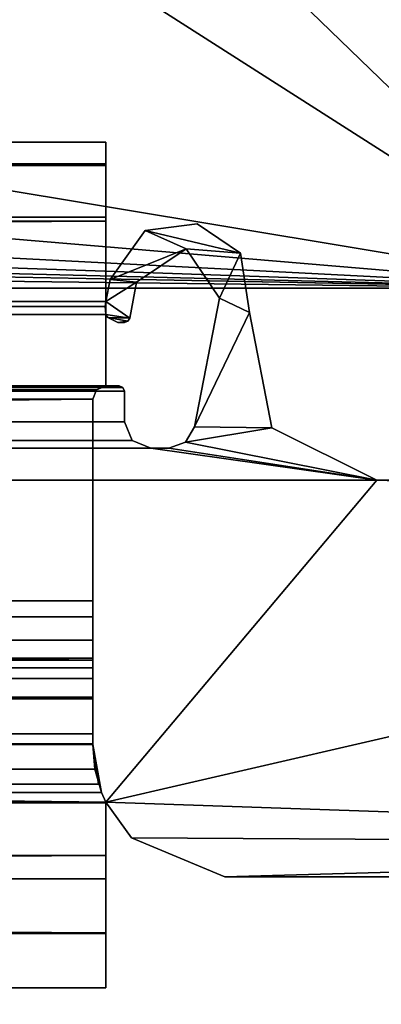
# Model space of a CAD drawing. Header units: metres. Extents: x -1004 to 0, y -808 to 0.
# Tile 55 of 135: x -87 to -73, y -779 to -741. Entities that reach past the tile are written whole.
import ezdxf

# ---------------------------------------------------------------- set-up
doc = ezdxf.new("R2010")
doc.units = ezdxf.units.M

msp = doc.modelspace()

# ---------------------------------------------------------------- linework, layer by layer
at = {"layer": 'top0'}
for points in [[(-920.458618, -745.91095, 2059.759766), (-920.458618, -746.793457, 2061.877197), (-83.458664, -745.91095, 2059.759766)], [(-920.458618, -746.793457, 2061.877197), (-83.458664, -746.793823, 2061.877441), (-83.458664, -745.91095, 2059.759766)], [(-83.458664, -745.91095, 2055.583008), (-920.458618, -745.91095, 2055.583008), (-83.458664, -745.91095, 2059.759766)], [(-920.458618, -745.91095, 2055.583008), (-920.458618, -745.91095, 2059.759766), (-83.458664, -745.91095, 2059.759766)], [(-920.458618, -746.738342, 2053.52124), (-920.458618, -745.91095, 2055.583008), (-83.458664, -746.738037, 2053.521729)], [(-920.458618, -745.91095, 2055.583008), (-83.458664, -745.91095, 2055.583008), (-83.458664, -746.738037, 2053.521729)], [(-83.458664, -745.91095, 166.059708), (-83.458664, -746.793823, 163.941879), (-920.458618, -745.91095, 166.059708)], [(-83.458664, -746.793823, 163.941879), (-920.458618, -746.793457, 163.94223), (-920.458618, -745.91095, 166.059708)], [(-83.458664, -745.91095, 170.236343), (-83.458664, -745.91095, 166.059708), (-920.458618, -745.91095, 170.236343)], [(-83.458664, -745.91095, 166.059708), (-920.458618, -745.91095, 166.059708), (-920.458618, -745.91095, 170.236343)], [(-83.458664, -746.738037, 172.297745), (-83.458664, -745.91095, 170.236343), (-920.458618, -746.738342, 172.298096)], [(-83.458664, -745.91095, 170.236343), (-920.458618, -745.91095, 170.236343), (-920.458618, -746.738342, 172.298096)], [(-83.458664, -746.738037, 2053.521729), (-83.458664, -745.91095, 2055.583008), (-83.458664, -748.91095, 2062.759766)], [(-83.458664, -745.91095, 2055.583008), (-83.458664, -745.91095, 2059.759766), (-83.458664, -748.91095, 2062.759766)], [(-83.458664, -748.91095, 2062.759766), (-83.458664, -745.91095, 2059.759766), (-83.458664, -746.793823, 2061.877441)], [(-83.458664, -748.753967, 173.232193), (-83.458664, -746.793823, 163.941879), (-83.458664, -745.91095, 166.059708)], [(-83.458664, -745.91095, 166.059708), (-83.458664, -745.91095, 170.236343), (-83.458664, -748.753967, 173.232193)], [(-83.458664, -745.91095, 170.236343), (-83.458664, -746.738037, 172.297745), (-83.458664, -748.753967, 173.232193)], [(-920.458618, -746.738342, 2053.52124), (-83.458664, -746.738037, 2053.521729), (-83.458664, -748.753967, 2052.587158)], [(-83.458664, -748.753967, 173.232193), (-83.458664, -746.738037, 172.297745), (-920.458618, -748.753967, 173.232193)], [(-83.458664, -746.738037, 172.297745), (-920.458618, -746.738342, 172.298096), (-920.458618, -748.753967, 173.232193)], [(-920.458618, -748.753967, 2052.587158), (-920.458618, -746.738342, 2053.52124), (-83.458664, -748.753967, 2052.587158)], [(-920.458618, -746.793457, 2061.877197), (-920.458618, -748.91095, 2062.759766), (-83.458664, -746.793823, 2061.877441)], [(-83.458664, -746.793823, 163.941879), (-83.458664, -748.91095, 163.059708), (-920.458618, -746.793457, 163.94223)], [(-83.458664, -748.91095, 163.059708), (-920.458618, -748.91095, 163.059708), (-920.458618, -746.793457, 163.94223)], [(-920.458618, -748.91095, 2062.759766), (-83.458664, -748.91095, 2062.759766), (-83.458664, -746.793823, 2061.877441)], [(-83.458664, -748.91095, 2062.759766), (-83.458664, -748.753967, 2052.587158), (-83.458664, -746.738037, 2053.521729)], [(-83.458664, -748.91095, 163.059708), (-83.458664, -746.793823, 163.941879), (-83.458664, -748.753967, 173.232193)], [(-920.458618, -751.950134, 2052.419678), (-83.458664, -748.753967, 2052.587158), (-83.458664, -751.950256, 2052.419678)], [(-920.458618, -751.950134, 2052.419678), (-920.458618, -748.753967, 2052.587158), (-83.458664, -748.753967, 2052.587158)], [(-920.421997, -752.13855, 173.409576), (-83.458664, -748.753967, 173.232193), (-920.458618, -751.950134, 173.399704)], [(-83.458664, -748.753967, 173.232193), (-920.458618, -748.753967, 173.232193), (-920.458618, -751.950134, 173.399704)], [(-83.458664, -751.950256, 173.399704), (-83.458664, -748.753967, 173.232193), (-920.421997, -752.13855, 173.409576)], [(-83.458664, -751.950256, 2052.419678), (-83.458664, -748.753967, 2052.587158), (-83.458664, -748.91095, 2062.759766)], [(-83.458664, -751.950256, 173.399704), (-83.458664, -748.91095, 163.059708), (-83.458664, -748.753967, 173.232193)], [(-83.458664, -748.91095, 2062.759766), (-920.458618, -748.91095, 2062.759766), (-83.458664, -751.950256, 2062.759766)], [(-920.458618, -748.91095, 2062.759766), (-920.458618, -751.950134, 2062.759766), (-83.458664, -751.950256, 2062.759766)], [(-920.458618, -748.91095, 163.059708), (-83.458664, -748.91095, 163.059708), (-920.458618, -751.950134, 163.059708)], [(-83.458664, -748.91095, 163.059708), (-83.458664, -751.950256, 163.059708), (-920.458618, -751.950134, 163.059708)], [(-83.458664, -751.950256, 2062.759766), (-83.458664, -751.950256, 2052.419678), (-83.458664, -748.91095, 2062.759766)], [(-83.458664, -751.950256, 173.399704), (-83.458664, -751.950256, 163.059708), (-83.458664, -748.91095, 163.059708)], [(-78.369568, -750.116943, 2062.759766), (-80.011826, -749.006653, 2062.759766), (-81.977592, -749.262573, 2062.759766)], [(-81.977592, -749.262573, 2062.759766), (-80.011826, -749.006653, 2062.759766), (-81.977592, -749.262573, 163.059708)], [(-80.011826, -749.006653, 2062.759766), (-80.011826, -749.006653, 163.059708), (-81.977592, -749.262573, 163.059708)], [(-81.977592, -749.262573, 163.059708), (-80.011826, -749.006653, 163.059708), (-78.369568, -750.116943, 163.059708)], [(-80.011826, -749.006653, 2062.759766), (-78.369568, -750.116943, 2062.759766), (-80.011826, -749.006653, 163.059708)], [(-78.369568, -750.116943, 2062.759766), (-78.369568, -750.116943, 163.059708), (-80.011826, -749.006653, 163.059708)], [(-81.977592, -749.262573, 2062.759766), (-83.29628, -751.114807, 2062.759766), (-80.422409, -749.955994, 2062.759766)], [(-83.29628, -751.114807, 2062.759766), (-81.977592, -749.262573, 2062.759766), (-83.29628, -751.114807, 163.059708)], [(-81.977592, -749.262573, 2062.759766), (-81.977592, -749.262573, 163.059708), (-83.29628, -751.114807, 163.059708)], [(-83.29628, -751.114807, 163.059708), (-81.977592, -749.262573, 163.059708), (-80.422409, -749.955994, 163.059708)], [(-81.977592, -749.262573, 2062.759766), (-80.422409, -749.955994, 2062.759766), (-78.369568, -750.116943, 2062.759766)], [(-81.977592, -749.262573, 163.059708), (-78.369568, -750.116943, 163.059708), (-80.422409, -749.955994, 163.059708)], [(-83.29628, -751.114807, 2062.759766), (-82.297012, -751.214539, 2062.759766), (-80.422409, -749.955994, 2062.759766)], [(-83.29628, -751.114807, 163.059708), (-80.422409, -749.955994, 163.059708), (-82.297012, -751.214539, 163.059708)], [(-80.422409, -749.955994, 2062.759766), (-82.297012, -751.214539, 2062.759766), (-80.422409, -749.955994, 163.059708)], [(-82.297012, -751.214539, 2062.759766), (-82.297012, -751.214539, 163.059708), (-80.422409, -749.955994, 163.059708)], [(-80.422409, -749.955994, 2062.759766), (-79.155899, -751.825134, 2062.759766), (-78.369568, -750.116943, 2062.759766)], [(-79.155899, -751.825134, 2062.759766), (-80.422409, -749.955994, 2062.759766), (-79.155899, -751.825134, 163.059708)], [(-80.422409, -749.955994, 2062.759766), (-80.422409, -749.955994, 163.059708), (-79.155899, -751.825134, 163.059708)], [(-80.422409, -749.955994, 163.059708), (-78.369568, -750.116943, 163.059708), (-79.155899, -751.825134, 163.059708)], [(-78.369568, -750.116943, 2062.759766), (-79.155899, -751.825134, 2062.759766), (-78.021378, -752.36322, 2062.759766)], [(-78.369568, -750.116943, 163.059708), (-78.021378, -752.36322, 163.059708), (-79.155899, -751.825134, 163.059708)], [(-78.369568, -750.116943, 2062.759766), (-78.021378, -752.36322, 2062.759766), (-78.369568, -750.116943, 163.059708)], [(-78.021378, -752.36322, 2062.759766), (-78.021378, -752.36322, 163.059708), (-78.369568, -750.116943, 163.059708)], [(-83.29628, -751.114807, 2062.759766), (-83.458664, -751.950256, 2062.759766), (-82.297012, -751.214539, 2062.759766)], [(-83.458664, -751.950256, 2062.759766), (-83.29628, -751.114807, 2062.759766), (-83.458664, -751.950256, 2052.419678)], [(-83.29628, -751.114807, 2062.759766), (-83.29628, -751.114807, 163.059708), (-83.458664, -751.950256, 2052.419678)], [(-83.458664, -751.950256, 2052.419678), (-83.29628, -751.114807, 163.059708), (-83.458664, -751.950256, 173.399704)], [(-83.29628, -751.114807, 163.059708), (-83.458664, -751.950256, 163.059708), (-83.458664, -751.950256, 173.399704)], [(-83.458664, -751.950256, 163.059708), (-83.29628, -751.114807, 163.059708), (-82.297012, -751.214539, 163.059708)], [(-83.458664, -751.950256, 2062.759766), (-82.560928, -752.572083, 2062.759766), (-82.297012, -751.214539, 2062.759766)], [(-83.458664, -751.950256, 163.059708), (-82.297012, -751.214539, 163.059708), (-82.560928, -752.572083, 163.059708)], [(-82.297012, -751.214539, 163.059708), (-82.297012, -751.214539, 2062.759766), (-82.560928, -752.572083, 163.059708)], [(-82.297012, -751.214539, 2062.759766), (-82.560928, -752.572083, 2062.759766), (-82.560928, -752.572083, 163.059708)], [(-83.458664, -751.950256, 2062.759766), (-920.458618, -751.950134, 2062.759766), (-920.458618, -752.442322, 2062.759766)], [(-920.421997, -752.13855, 2052.409912), (-920.458618, -751.950134, 2052.419678), (-83.458664, -751.950256, 2052.419678)], [(-920.458618, -751.950134, 163.059708), (-83.458664, -751.950256, 163.059708), (-920.458618, -752.442322, 163.059708)], [(-920.458618, -752.442322, 2062.759766), (-83.458664, -752.442261, 2062.759766), (-83.458664, -751.950256, 2062.759766)], [(-920.458618, -752.442322, 163.059708), (-83.458664, -751.950256, 163.059708), (-83.458664, -752.442261, 163.059708)], [(-920.458618, -752.442322, 2052.393799), (-920.421997, -752.13855, 2052.409912), (-83.458664, -752.442261, 2052.393799)], [(-920.421997, -752.13855, 173.409576), (-920.458618, -752.442322, 173.425491), (-83.958633, -755.63855, 173.593002)], [(-920.421997, -752.13855, 2052.409912), (-83.458664, -751.950256, 2052.419678), (-83.495255, -752.13855, 2052.409912)], [(-83.495255, -752.13855, 173.409576), (-83.458664, -751.950256, 173.399704), (-920.421997, -752.13855, 173.409576)], [(-83.458664, -752.442261, 2052.393799), (-920.421997, -752.13855, 2052.409912), (-83.495255, -752.13855, 2052.409912)], [(-83.811951, -755.286255, 173.574539), (-920.421997, -752.13855, 173.409576), (-83.958633, -755.63855, 173.593002)], [(-83.811951, -755.286255, 173.574539), (-83.458633, -755.13855, 173.566803), (-920.421997, -752.13855, 173.409576)], [(-83.458633, -755.13855, 173.566803), (-83.458664, -752.442261, 173.425491), (-920.421997, -752.13855, 173.409576)], [(-920.421997, -752.13855, 173.409576), (-83.458664, -752.442261, 173.425491), (-83.495255, -752.13855, 173.409576)], [(-83.495255, -752.13855, 173.409576), (-83.495255, -752.13855, 2052.409912), (-83.458664, -751.950256, 173.399704)], [(-83.495255, -752.13855, 2052.409912), (-83.458664, -751.950256, 2052.419678), (-83.458664, -751.950256, 173.399704)], [(-83.495255, -752.13855, 2052.409912), (-83.495255, -752.13855, 173.409576), (-83.458664, -752.442261, 2052.393799)], [(-83.495255, -752.13855, 173.409576), (-83.458664, -752.442261, 173.425491), (-83.458664, -752.442261, 2052.393799)], [(-83.458664, -752.442261, 2062.759766), (-82.560928, -752.572083, 2062.759766), (-83.458664, -751.950256, 2062.759766)], [(-83.458664, -752.442261, 163.059708), (-83.458664, -751.950256, 163.059708), (-82.560928, -752.572083, 163.059708)], [(-79.155899, -751.825134, 2062.759766), (-80.101456, -756.689758, 2062.759766), (-78.021378, -752.36322, 2062.759766)], [(-80.101456, -756.689758, 163.059708), (-80.101456, -756.689758, 2062.759766), (-79.155899, -751.825134, 163.059708)], [(-80.101456, -756.689758, 2062.759766), (-79.155899, -751.825134, 2062.759766), (-79.155899, -751.825134, 163.059708)], [(-79.155899, -751.825134, 163.059708), (-78.021378, -752.36322, 163.059708), (-80.101456, -756.689758, 163.059708)], [(-83.458633, -755.13855, 2062.759766), (-83.458664, -752.442261, 2062.759766), (-920.458618, -752.442322, 2062.759766)], [(-83.458633, -755.13855, 2052.252686), (-920.458618, -752.442322, 2052.393799), (-83.458664, -752.442261, 2052.393799)], [(-83.458633, -755.13855, 163.059708), (-920.458618, -752.442322, 163.059708), (-83.458664, -752.442261, 163.059708)], [(-920.458618, -755.13855, 2062.759766), (-83.458633, -755.13855, 2062.759766), (-920.458618, -752.442322, 2062.759766)], [(-920.458618, -755.13855, 2052.252686), (-920.458618, -752.442322, 2052.393799), (-83.458633, -755.13855, 2052.252686)], [(-83.958633, -755.63855, 173.593002), (-920.458618, -752.442322, 173.425491), (-920.458618, -755.13855, 173.566803)], [(-920.458618, -755.13855, 163.059708), (-920.458618, -752.442322, 163.059708), (-83.458633, -755.13855, 163.059708)], [(-83.458664, -752.442261, 2062.759766), (-83.389511, -752.551208, 2062.759766), (-82.560928, -752.572083, 2062.759766)], [(-83.458664, -752.442261, 2062.759766), (-83.458664, -752.442261, 2052.393799), (-83.389511, -752.551208, 2062.759766)], [(-83.458664, -752.442261, 2052.393799), (-83.389511, -752.551208, 163.059708), (-83.389511, -752.551208, 2062.759766)], [(-83.458664, -752.442261, 2052.393799), (-83.458664, -752.442261, 173.425491), (-83.389511, -752.551208, 163.059708)], [(-83.458664, -752.442261, 173.425491), (-83.458664, -752.442261, 163.059708), (-83.389511, -752.551208, 163.059708)], [(-83.458633, -755.13855, 2052.252686), (-83.458664, -752.442261, 2052.393799), (-83.458633, -755.13855, 2062.759766)], [(-83.458664, -752.442261, 2052.393799), (-83.458664, -752.442261, 2062.759766), (-83.458633, -755.13855, 2062.759766)], [(-83.458664, -752.442261, 163.059708), (-83.458664, -752.442261, 173.425491), (-83.458633, -755.13855, 163.059708)], [(-83.458664, -752.442261, 173.425491), (-83.458633, -755.13855, 173.566803), (-83.458633, -755.13855, 163.059708)], [(-83.458664, -752.442261, 163.059708), (-82.560928, -752.572083, 163.059708), (-83.389511, -752.551208, 163.059708)], [(-78.021378, -752.36322, 2062.759766), (-80.101456, -756.689758, 2062.759766), (-77.18499, -756.729004, 2062.759766)], [(-78.021378, -752.36322, 163.059708), (-77.18499, -756.729004, 163.059708), (-80.101456, -756.689758, 163.059708)], [(-78.021378, -752.36322, 2062.759766), (-77.18499, -756.729004, 2062.759766), (-78.021378, -752.36322, 163.059708)], [(-77.18499, -756.729004, 2062.759766), (-77.18499, -756.729004, 163.059708), (-78.021378, -752.36322, 163.059708)], [(-83.389511, -752.551208, 2062.759766), (-82.6306, -752.688354, 2062.759766), (-82.560928, -752.572083, 2062.759766)], [(-83.389511, -752.551208, 2062.759766), (-83.004532, -752.733948, 2062.759766), (-82.6306, -752.688354, 2062.759766)], [(-83.004532, -752.733948, 2062.759766), (-83.389511, -752.551208, 2062.759766), (-83.004532, -752.733948, 163.059708)], [(-83.389511, -752.551208, 2062.759766), (-83.389511, -752.551208, 163.059708), (-83.004532, -752.733948, 163.059708)], [(-82.560928, -752.572083, 163.059708), (-82.6306, -752.688354, 163.059708), (-83.389511, -752.551208, 163.059708)], [(-83.389511, -752.551208, 163.059708), (-82.6306, -752.688354, 163.059708), (-83.004532, -752.733948, 163.059708)], [(-83.004532, -752.733948, 2062.759766), (-82.757217, -752.733948, 2062.759766), (-82.6306, -752.688354, 2062.759766)], [(-82.6306, -752.688354, 163.059708), (-82.757217, -752.733948, 163.059708), (-83.004532, -752.733948, 163.059708)], [(-82.757217, -752.733948, 163.059708), (-82.757217, -752.733948, 2062.759766), (-83.004532, -752.733948, 163.059708)], [(-82.757217, -752.733948, 2062.759766), (-83.004532, -752.733948, 2062.759766), (-83.004532, -752.733948, 163.059708)], [(-82.6306, -752.688354, 2062.759766), (-82.757217, -752.733948, 2062.759766), (-82.6306, -752.688354, 163.059708)], [(-82.757217, -752.733948, 2062.759766), (-82.757217, -752.733948, 163.059708), (-82.6306, -752.688354, 163.059708)], [(-82.560928, -752.572083, 2062.759766), (-82.6306, -752.688354, 2062.759766), (-82.560928, -752.572083, 163.059708)], [(-82.6306, -752.688354, 2062.759766), (-82.6306, -752.688354, 163.059708), (-82.560928, -752.572083, 163.059708)], [(-921.099792, -755.197388, 2062.759766), (-921.158569, -755.338501, 2062.759766), (-82.758682, -755.338501, 2062.759766)], [(-921.158569, -755.338501, 163.059708), (-921.099792, -755.197388, 163.059708), (-82.758682, -755.338501, 163.059708)], [(-82.758682, -755.338501, 2062.759766), (-921.158569, -755.338501, 2062.759766), (-82.758682, -756.498962, 2062.759766)], [(-921.158569, -755.338501, 2062.759766), (-921.158569, -756.498962, 2062.759766), (-82.758682, -756.498962, 2062.759766)], [(-921.158569, -756.498962, 163.059708), (-921.158569, -755.338501, 163.059708), (-82.758682, -756.498962, 163.059708)], [(-82.758682, -756.498962, 163.059708), (-921.158569, -755.338501, 163.059708), (-82.758682, -755.338501, 163.059708)], [(-82.817459, -755.197388, 2062.759766), (-920.458618, -755.13855, 2062.759766), (-921.099792, -755.197388, 2062.759766)], [(-921.099792, -755.197388, 163.059708), (-920.458618, -755.13855, 163.059708), (-82.817459, -755.197388, 163.059708)], [(-82.817459, -755.197388, 2062.759766), (-921.099792, -755.197388, 2062.759766), (-82.758682, -755.338501, 2062.759766)], [(-82.758682, -755.338501, 163.059708), (-921.099792, -755.197388, 163.059708), (-82.817459, -755.197388, 163.059708)], [(-83.458633, -755.13855, 2062.759766), (-920.458618, -755.13855, 2062.759766), (-82.817459, -755.197388, 2062.759766)], [(-83.811951, -755.286255, 2052.244873), (-920.105713, -755.285828, 2052.244873), (-920.458618, -755.13855, 2052.252686)], [(-83.811951, -755.286255, 2052.244873), (-920.458618, -755.13855, 2052.252686), (-83.458633, -755.13855, 2052.252686)], [(-920.458618, -755.13855, 173.566803), (-920.105286, -755.286255, 173.574539), (-83.958633, -755.63855, 173.593002)], [(-82.817459, -755.197388, 163.059708), (-920.458618, -755.13855, 163.059708), (-83.458633, -755.13855, 163.059708)], [(-919.958618, -755.63855, 2052.226318), (-920.105713, -755.285828, 2052.244873), (-83.811951, -755.286255, 2052.244873)], [(-920.105286, -755.286255, 173.574539), (-919.958618, -755.63855, 173.593002), (-83.958633, -755.63855, 173.593002)], [(-83.958633, -755.63855, 2052.226318), (-919.958618, -755.63855, 2052.226318), (-83.811951, -755.286255, 2052.244873)], [(-83.811951, -755.286255, 2052.244873), (-83.811951, -755.286255, 173.574539), (-83.958633, -755.63855, 2052.226318)], [(-83.811951, -755.286255, 173.574539), (-83.958633, -755.63855, 173.593002), (-83.958633, -755.63855, 2052.226318)], [(-83.458633, -755.13855, 2052.252686), (-83.458633, -755.13855, 173.566803), (-83.811951, -755.286255, 2052.244873)], [(-83.458633, -755.13855, 173.566803), (-83.811951, -755.286255, 173.574539), (-83.811951, -755.286255, 2052.244873)], [(-82.958633, -755.13855, 2062.759766), (-83.458633, -755.13855, 2062.759766), (-82.817459, -755.197388, 2062.759766)], [(-82.958633, -755.13855, 2062.759766), (-82.958633, -755.13855, 2016.409668), (-83.458633, -755.13855, 2052.252686)], [(-82.958633, -755.13855, 2016.409668), (-82.958633, -755.13855, 209.409683), (-83.458633, -755.13855, 2052.252686)], [(-83.458633, -755.13855, 2052.252686), (-82.958633, -755.13855, 209.409683), (-83.458633, -755.13855, 173.566803)], [(-82.958633, -755.13855, 209.409683), (-83.458633, -755.13855, 163.059708), (-83.458633, -755.13855, 173.566803)], [(-82.958633, -755.13855, 209.409683), (-82.958633, -755.13855, 163.059708), (-83.458633, -755.13855, 163.059708)], [(-83.458633, -755.13855, 2052.252686), (-83.458633, -755.13855, 2062.759766), (-82.958633, -755.13855, 2062.759766)], [(-83.458633, -755.13855, 163.059708), (-82.958633, -755.13855, 163.059708), (-82.817459, -755.197388, 163.059708)], [(-82.958633, -755.13855, 163.059708), (-82.958633, -755.13855, 209.409683), (-82.817459, -755.197388, 163.059708)], [(-82.958633, -755.13855, 209.409683), (-82.958633, -755.13855, 2016.409668), (-82.817459, -755.197388, 163.059708)], [(-82.817459, -755.197388, 163.059708), (-82.958633, -755.13855, 2016.409668), (-82.817459, -755.197388, 2062.759766)], [(-82.958633, -755.13855, 2016.409668), (-82.958633, -755.13855, 2062.759766), (-82.817459, -755.197388, 2062.759766)], [(-82.817459, -755.197388, 2062.759766), (-82.758682, -755.338501, 2062.759766), (-82.817459, -755.197388, 163.059708)], [(-82.758682, -755.338501, 2062.759766), (-82.758682, -755.338501, 163.059708), (-82.817459, -755.197388, 163.059708)], [(-82.758682, -755.338501, 2062.759766), (-82.758682, -756.498962, 2062.759766), (-82.758682, -755.338501, 163.059708)], [(-82.758682, -756.498962, 2062.759766), (-82.758682, -756.498962, 163.059708), (-82.758682, -755.338501, 163.059708)], [(-919.958618, -765.51178, 2051.708984), (-919.958618, -755.63855, 2052.226318), (-83.958633, -765.51178, 2051.708984)], [(-919.958618, -755.63855, 2052.226318), (-83.958633, -755.63855, 2052.226318), (-83.958633, -765.51178, 2051.708984)], [(-919.958618, -755.63855, 173.593002), (-919.958618, -765.51178, 174.110428), (-83.958633, -755.63855, 173.593002)], [(-83.958633, -755.63855, 173.593002), (-919.958618, -765.51178, 174.110428), (-83.958633, -765.51178, 174.110428)], [(-83.958633, -765.51178, 2051.708984), (-83.958633, -755.63855, 2052.226318), (-83.958633, -763.270508, 2026.755249)], [(-83.958633, -755.63855, 2052.226318), (-83.958633, -755.63855, 173.593002), (-83.958633, -763.270508, 2026.755249)], [(-83.958633, -763.270508, 2026.755249), (-83.958633, -755.63855, 173.593002), (-83.958633, -763.270508, 199.064117)], [(-83.958633, -755.63855, 173.593002), (-83.958633, -765.51178, 174.110428), (-83.958633, -763.270508, 199.064117)], [(-921.158569, -756.498962, 2062.759766), (-921.452393, -757.204407, 2062.759766), (-82.464851, -757.204407, 2062.759766)], [(-921.452393, -757.204407, 163.059708), (-921.158569, -756.498962, 163.059708), (-82.464851, -757.204407, 163.059708)], [(-82.758682, -756.498962, 2062.759766), (-921.158569, -756.498962, 2062.759766), (-82.464851, -757.204407, 2062.759766)], [(-82.464851, -757.204407, 163.059708), (-921.158569, -756.498962, 163.059708), (-82.758682, -756.498962, 163.059708)], [(-82.758682, -756.498962, 2062.759766), (-82.464851, -757.204407, 2062.759766), (-82.758682, -756.498962, 163.059708)], [(-82.464851, -757.204407, 2062.759766), (-82.464851, -757.204407, 163.059708), (-82.758682, -756.498962, 163.059708)], [(-80.101456, -756.689758, 2062.759766), (-80.447235, -757.269287, 2062.759766), (-77.18499, -756.729004, 2062.759766)], [(-80.447235, -757.269287, 2062.759766), (-80.101456, -756.689758, 2062.759766), (-80.447235, -757.269287, 163.059708)], [(-80.101456, -756.689758, 2062.759766), (-80.101456, -756.689758, 163.059708), (-80.447235, -757.269287, 163.059708)], [(-80.101456, -756.689758, 163.059708), (-77.18499, -756.729004, 163.059708), (-80.447235, -757.269287, 163.059708)], [(-77.18499, -756.729004, 2062.759766), (-80.447235, -757.269287, 2062.759766), (-73.206192, -758.710327, 2062.759766)], [(-77.18499, -756.729004, 163.059708), (-73.206192, -758.710327, 163.059708), (-80.447235, -757.269287, 163.059708)], [(-77.18499, -756.729004, 2062.759766), (-73.206192, -758.710327, 2062.759766), (-77.18499, -756.729004, 163.059708)], [(-73.206192, -758.710327, 2062.759766), (-73.206192, -758.710327, 163.059708), (-77.18499, -756.729004, 163.059708)], [(-921.452393, -757.204407, 2062.759766), (-922.158569, -757.498962, 2062.759766), (-81.758682, -757.498962, 2062.759766)], [(-922.158569, -757.498962, 163.059708), (-921.452393, -757.204407, 163.059708), (-81.758682, -757.498962, 163.059708)], [(-82.464851, -757.204407, 2062.759766), (-921.452393, -757.204407, 2062.759766), (-81.758682, -757.498962, 2062.759766)], [(-81.758682, -757.498962, 163.059708), (-921.452393, -757.204407, 163.059708), (-82.464851, -757.204407, 163.059708)], [(-82.464851, -757.204407, 2062.759766), (-81.758682, -757.498962, 2062.759766), (-82.464851, -757.204407, 163.059708)], [(-81.758682, -757.498962, 2062.759766), (-81.758682, -757.498962, 163.059708), (-82.464851, -757.204407, 163.059708)], [(-80.447235, -757.269287, 2062.759766), (-81.082901, -757.498962, 2062.759766), (-73.206192, -758.710327, 2062.759766)], [(-81.082901, -757.498962, 2062.759766), (-80.447235, -757.269287, 2062.759766), (-81.082901, -757.498962, 163.059708)], [(-80.447235, -757.269287, 2062.759766), (-80.447235, -757.269287, 163.059708), (-81.082901, -757.498962, 163.059708)], [(-80.447235, -757.269287, 163.059708), (-73.206192, -758.710327, 163.059708), (-81.082901, -757.498962, 163.059708)], [(-922.158569, -757.498962, 2062.759766), (-930.71106, -758.710327, 2062.759766), (-73.206192, -758.710327, 2062.759766)], [(-930.71106, -758.710327, 163.059708), (-922.158569, -757.498962, 163.059708), (-73.206192, -758.710327, 163.059708)], [(-81.758682, -757.498962, 2062.759766), (-922.158569, -757.498962, 2062.759766), (-73.206192, -758.710327, 2062.759766)], [(-73.206192, -758.710327, 163.059708), (-922.158569, -757.498962, 163.059708), (-81.758682, -757.498962, 163.059708)], [(-73.206192, -758.710327, 2062.759766), (-81.082901, -757.498962, 2062.759766), (-81.758682, -757.498962, 2062.759766)], [(-81.758682, -757.498962, 2062.759766), (-81.082901, -757.498962, 2062.759766), (-81.758682, -757.498962, 163.059708)], [(-81.082901, -757.498962, 2062.759766), (-81.082901, -757.498962, 163.059708), (-81.758682, -757.498962, 163.059708)], [(-73.206192, -758.710327, 163.059708), (-81.758682, -757.498962, 163.059708), (-81.082901, -757.498962, 163.059708)], [(-73.206192, -758.710327, 2062.759766), (-930.71106, -758.710327, 2062.759766), (-83.458664, -770.893066, 2062.759766)], [(-83.458664, -770.893066, 2062.759766), (-930.71106, -758.710327, 2062.759766), (-920.458618, -770.893127, 2062.759766)], [(-920.458618, -770.893127, 163.059708), (-930.71106, -758.710327, 163.059708), (-83.458664, -770.893066, 163.059708)], [(-83.458664, -770.893066, 163.059708), (-930.71106, -758.710327, 163.059708), (-73.206192, -758.710327, 163.059708)], [(-35.958637, -759.910339, 2062.759766), (-73.206192, -758.710327, 2062.759766), (-83.458664, -770.893066, 2062.759766)], [(-73.206192, -758.710327, 163.059708), (-35.958637, -759.910339, 163.059708), (-83.458664, -770.893066, 163.059708)], [(-32.508564, -758.710327, 2062.759766), (-73.206192, -758.710327, 2062.759766), (-35.958637, -759.910339, 2062.759766)], [(-32.508564, -758.710327, 163.059708), (-73.206192, -758.710327, 163.059708), (-32.508564, -758.710327, 2062.759766)], [(-73.206192, -758.710327, 163.059708), (-73.206192, -758.710327, 2062.759766), (-32.508564, -758.710327, 2062.759766)], [(-35.958637, -759.910339, 163.059708), (-73.206192, -758.710327, 163.059708), (-32.508564, -758.710327, 163.059708)], [(-35.958637, -759.910339, 2062.759766), (-83.458664, -770.893066, 2062.759766), (-35.958637, -772.510315, 2062.759766)], [(-35.958637, -759.910339, 163.059708), (-35.958637, -772.510315, 163.059708), (-83.458664, -770.893066, 163.059708)], [(-919.958618, -763.8797, 2024.583618), (-919.958618, -763.270508, 2026.755249), (-83.958633, -763.8797, 2024.583618)], [(-919.958618, -763.270508, 2026.755249), (-83.958633, -763.270508, 2026.755249), (-83.958633, -763.8797, 2024.583618)], [(-919.958618, -763.270508, 2026.755249), (-919.958618, -764.753113, 2028.924316), (-83.958633, -763.270508, 2026.755249)], [(-919.958618, -764.753113, 2028.924316), (-83.958633, -764.753113, 2028.924316), (-83.958633, -763.270508, 2026.755249)], [(-919.958618, -764.753113, 196.895035), (-919.958618, -763.270508, 199.064117), (-83.958633, -764.753113, 196.895035)], [(-919.958618, -763.270508, 199.064117), (-83.958633, -763.270508, 199.064117), (-83.958633, -764.753113, 196.895035)], [(-919.958618, -763.270508, 199.064117), (-919.958618, -763.8797, 201.235748), (-83.958633, -763.270508, 199.064117)], [(-919.958618, -763.8797, 201.235748), (-83.958633, -763.8797, 201.235748), (-83.958633, -763.270508, 199.064117)], [(-83.958633, -765.445435, 2049.286865), (-83.958633, -763.270508, 2026.755249), (-83.958633, -764.753113, 2028.924316)], [(-83.958633, -765.51178, 2051.708984), (-83.958633, -763.270508, 2026.755249), (-83.958633, -765.445435, 2049.286865)], [(-83.958633, -763.270508, 199.064117), (-83.958633, -765.51178, 174.110428), (-83.958633, -765.445435, 176.532562)], [(-83.958633, -765.445435, 176.532562), (-83.958633, -764.753113, 196.895035), (-83.958633, -763.270508, 199.064117)], [(-83.958633, -763.270508, 2026.755249), (-83.958633, -763.270508, 199.064117), (-83.958633, -763.8797, 2024.583618)], [(-83.958633, -763.270508, 199.064117), (-83.958633, -763.8797, 201.235748), (-83.958633, -763.8797, 2024.583618)], [(-919.958618, -765.811584, 2023.419678), (-919.958618, -763.8797, 2024.583618), (-83.958633, -765.811584, 2023.419678)], [(-919.958618, -763.8797, 2024.583618), (-83.958633, -763.8797, 2024.583618), (-83.958633, -765.811584, 2023.419678)], [(-919.958618, -763.8797, 201.235748), (-919.958618, -765.811584, 202.399689), (-83.958633, -763.8797, 201.235748)], [(-919.958618, -765.811584, 202.399689), (-83.958633, -765.811584, 202.399689), (-83.958633, -763.8797, 201.235748)], [(-83.958633, -763.8797, 2024.583618), (-83.958633, -763.8797, 201.235748), (-83.958633, -765.811584, 2023.419678)], [(-83.958633, -763.8797, 201.235748), (-83.958633, -765.811584, 202.399689), (-83.958633, -765.811584, 2023.419678)], [(-919.958618, -764.753113, 2028.924316), (-919.958618, -765.51178, 2030.228271), (-83.958633, -764.753113, 2028.924316)], [(-919.958618, -765.51178, 2030.228271), (-83.958633, -765.51178, 2030.228271), (-83.958633, -764.753113, 2028.924316)], [(-919.958618, -765.51178, 195.59108), (-919.958618, -764.753113, 196.895035), (-83.958633, -765.51178, 195.59108)], [(-919.958618, -764.753113, 196.895035), (-83.958633, -764.753113, 196.895035), (-83.958633, -765.51178, 195.59108)], [(-83.958633, -765.445618, 2032.115967), (-83.958633, -765.445435, 2049.286865), (-83.958633, -764.753113, 2028.924316)], [(-83.958633, -765.445618, 193.7034), (-83.958633, -764.753113, 196.895035), (-83.958633, -765.445435, 176.532562)], [(-83.958633, -765.51178, 195.59108), (-83.958633, -764.753113, 196.895035), (-83.958633, -765.445618, 193.7034)], [(-83.958633, -764.753113, 2028.924316), (-83.958633, -765.51178, 2030.228271), (-83.958633, -765.445618, 2032.115967)], [(-919.958618, -766.21167, 2048.926514), (-919.958618, -765.445435, 2049.286865), (-83.958633, -766.21167, 2048.926514)], [(-919.958618, -765.445435, 2049.286865), (-83.958633, -765.445435, 2049.286865), (-83.958633, -766.21167, 2048.926514)], [(-919.958618, -765.445435, 2049.286865), (-919.958618, -765.51178, 2050.366943), (-83.958633, -765.445435, 2049.286865)], [(-919.958618, -765.51178, 2050.366943), (-83.958633, -765.51178, 2050.366943), (-83.958633, -765.445435, 2049.286865)], [(-919.958618, -765.51178, 175.452408), (-919.958618, -765.445435, 176.532562), (-83.958633, -765.51178, 175.452408)], [(-919.958618, -765.445435, 176.532562), (-83.958633, -765.445435, 176.532562), (-83.958633, -765.51178, 175.452408)], [(-919.958618, -765.445435, 176.532562), (-919.958618, -766.21167, 176.892761), (-83.958633, -765.445435, 176.532562)], [(-919.958618, -766.21167, 176.892761), (-83.958633, -766.21167, 176.892761), (-83.958633, -765.445435, 176.532562)], [(-919.958618, -765.51178, 2031.035522), (-919.958618, -765.445618, 2032.115967), (-83.958633, -765.51178, 2031.035522)], [(-919.958618, -765.445618, 2032.115967), (-83.958633, -765.445618, 2032.115967), (-83.958633, -765.51178, 2031.035522)], [(-919.958618, -765.445618, 2032.115967), (-919.958618, -766.211975, 2032.475952), (-83.958633, -765.445618, 2032.115967)], [(-919.958618, -766.211975, 2032.475952), (-83.958633, -766.211975, 2032.475952), (-83.958633, -765.445618, 2032.115967)], [(-919.958618, -766.211975, 193.34343), (-919.958618, -765.445618, 193.7034), (-83.958633, -766.211975, 193.34343)], [(-919.958618, -765.445618, 193.7034), (-83.958633, -765.445618, 193.7034), (-83.958633, -766.211975, 193.34343)], [(-919.958618, -765.445618, 193.7034), (-919.958618, -765.51178, 194.783829), (-83.958633, -765.445618, 193.7034)], [(-919.958618, -765.51178, 194.783829), (-83.958633, -765.51178, 194.783829), (-83.958633, -765.445618, 193.7034)], [(-919.958618, -765.51178, 2031.035522), (-83.958633, -765.51178, 2031.035522), (-919.958618, -765.51178, 2030.228271)], [(-83.958633, -765.51178, 2031.035522), (-83.958633, -765.51178, 2030.228271), (-919.958618, -765.51178, 2030.228271)], [(-919.958618, -765.51178, 2051.708984), (-83.958633, -765.51178, 2051.708984), (-919.958618, -765.51178, 2050.366943)], [(-83.958633, -765.51178, 2051.708984), (-83.958633, -765.51178, 2050.366943), (-919.958618, -765.51178, 2050.366943)], [(-919.958618, -765.51178, 194.783829), (-919.958618, -765.51178, 195.59108), (-83.958633, -765.51178, 194.783829)], [(-919.958618, -765.51178, 195.59108), (-83.958633, -765.51178, 195.59108), (-83.958633, -765.51178, 194.783829)], [(-919.958618, -765.51178, 174.110428), (-919.958618, -765.51178, 175.452408), (-83.958633, -765.51178, 174.110428)], [(-919.958618, -765.51178, 175.452408), (-83.958633, -765.51178, 175.452408), (-83.958633, -765.51178, 174.110428)], [(-83.958633, -766.21167, 2048.926514), (-83.958633, -765.445435, 2049.286865), (-83.958633, -765.445618, 2032.115967)], [(-83.958633, -765.51178, 2050.366943), (-83.958633, -765.51178, 2051.708984), (-83.958633, -765.445435, 2049.286865)], [(-83.958633, -765.51178, 174.110428), (-83.958633, -765.51178, 175.452408), (-83.958633, -765.445435, 176.532562)], [(-83.958633, -766.21167, 176.892761), (-83.958633, -765.445618, 193.7034), (-83.958633, -765.445435, 176.532562)], [(-83.958633, -766.211975, 2032.475952), (-83.958633, -766.21167, 2048.926514), (-83.958633, -765.445618, 2032.115967)], [(-83.958633, -766.211975, 193.34343), (-83.958633, -765.445618, 193.7034), (-83.958633, -766.21167, 176.892761)], [(-83.958633, -765.51178, 194.783829), (-83.958633, -765.51178, 195.59108), (-83.958633, -765.445618, 193.7034)], [(-83.958633, -765.51178, 2030.228271), (-83.958633, -765.51178, 2031.035522), (-83.958633, -765.445618, 2032.115967)], [(-919.958618, -768.296936, 2024.273682), (-919.958618, -765.811584, 2023.419678), (-83.958633, -768.296936, 2024.273682)], [(-919.958618, -765.811584, 2023.419678), (-83.958633, -765.811584, 2023.419678), (-83.958633, -768.296936, 2024.273682)], [(-919.958618, -765.811584, 202.399689), (-919.958618, -768.296936, 201.54567), (-83.958633, -765.811584, 202.399689)], [(-919.958618, -768.296936, 201.54567), (-83.958633, -768.296936, 201.54567), (-83.958633, -765.811584, 202.399689)], [(-83.958633, -765.811584, 2023.419678), (-83.958633, -765.811584, 202.399689), (-83.958633, -768.296936, 2024.273682)], [(-83.958633, -765.811584, 202.399689), (-83.958633, -768.296936, 201.54567), (-83.958633, -768.296936, 2024.273682)], [(-919.958618, -766.978027, 2049.286621), (-919.958618, -766.21167, 2048.926514), (-83.958633, -766.978027, 2049.286621)], [(-919.958618, -766.21167, 2048.926514), (-83.958633, -766.21167, 2048.926514), (-83.958633, -766.978027, 2049.286621)], [(-919.958618, -766.21167, 176.892761), (-919.958618, -766.978027, 176.532806), (-83.958633, -766.21167, 176.892761)], [(-919.958618, -766.978027, 176.532806), (-83.958633, -766.978027, 176.532806), (-83.958633, -766.21167, 176.892761)], [(-919.958618, -766.211975, 2032.475952), (-919.958618, -766.97821, 2032.115723), (-83.958633, -766.211975, 2032.475952)], [(-919.958618, -766.97821, 2032.115723), (-83.958633, -766.97821, 2032.115723), (-83.958633, -766.211975, 2032.475952)], [(-919.958618, -766.97821, 193.703674), (-919.958618, -766.211975, 193.34343), (-83.958633, -766.97821, 193.703674)], [(-919.958618, -766.211975, 193.34343), (-83.958633, -766.211975, 193.34343), (-83.958633, -766.97821, 193.703674)], [(-83.958633, -766.978027, 2049.286621), (-83.958633, -766.21167, 2048.926514), (-83.958633, -766.211975, 2032.475952)], [(-83.958633, -766.978027, 176.532806), (-83.958633, -766.211975, 193.34343), (-83.958633, -766.21167, 176.892761)], [(-83.958633, -766.97821, 2032.115723), (-83.958633, -766.978027, 2049.286621), (-83.958633, -766.211975, 2032.475952)], [(-83.958633, -766.97821, 193.703674), (-83.958633, -766.211975, 193.34343), (-83.958633, -766.978027, 176.532806)], [(-83.958633, -766.911804, 2030.05127), (-919.958618, -766.911804, 2030.05127), (-83.958633, -768.710327, 2030.05127)], [(-919.958618, -766.911804, 2030.05127), (-919.958618, -768.710327, 2030.05127), (-83.958633, -768.710327, 2030.05127)], [(-919.958618, -766.911804, 2030.05127), (-83.958633, -766.911804, 2030.05127), (-919.958618, -766.911804, 2031.035522)], [(-83.958633, -766.911804, 2030.05127), (-83.958633, -766.911804, 2031.035522), (-919.958618, -766.911804, 2031.035522)], [(-919.958618, -766.97821, 2032.115723), (-919.958618, -766.911804, 2031.035522), (-83.958633, -766.97821, 2032.115723)], [(-919.958618, -766.911804, 2031.035522), (-83.958633, -766.911804, 2031.035522), (-83.958633, -766.97821, 2032.115723)], [(-919.958618, -766.911804, 2050.366943), (-919.958618, -766.978027, 2049.286621), (-83.958633, -766.911804, 2050.366943)], [(-919.958618, -766.978027, 2049.286621), (-83.958633, -766.978027, 2049.286621), (-83.958633, -766.911804, 2050.366943)], [(-919.958618, -766.911804, 2050.366943), (-83.958633, -766.911804, 2050.366943), (-919.958618, -766.911804, 2051.635498)], [(-83.958633, -766.911804, 2050.366943), (-83.958633, -766.911804, 2051.635498), (-919.958618, -766.911804, 2051.635498)], [(-83.958633, -768.710327, 2051.541504), (-919.958618, -768.710327, 2051.541504), (-919.958618, -766.911804, 2051.635498)], [(-919.958618, -766.911804, 2051.635498), (-83.958633, -766.911804, 2051.635498), (-83.958633, -768.710327, 2051.541504)], [(-919.958618, -766.911804, 195.768082), (-83.958633, -766.911804, 195.768082), (-919.958618, -768.710327, 195.768082)], [(-83.958633, -766.911804, 195.768082), (-83.958633, -768.710327, 195.768082), (-919.958618, -768.710327, 195.768082)], [(-919.958618, -766.911804, 194.783829), (-83.958633, -766.911804, 194.783829), (-919.958618, -766.911804, 195.768082)], [(-83.958633, -766.911804, 194.783829), (-83.958633, -766.911804, 195.768082), (-919.958618, -766.911804, 195.768082)], [(-919.958618, -766.911804, 194.783829), (-919.958618, -766.97821, 193.703674), (-83.958633, -766.911804, 194.783829)], [(-919.958618, -766.97821, 193.703674), (-83.958633, -766.97821, 193.703674), (-83.958633, -766.911804, 194.783829)], [(-919.958618, -766.978027, 176.532806), (-919.958618, -766.911804, 175.452408), (-83.958633, -766.978027, 176.532806)], [(-919.958618, -766.911804, 175.452408), (-83.958633, -766.911804, 175.452408), (-83.958633, -766.978027, 176.532806)], [(-919.958618, -766.911804, 174.183914), (-83.958633, -766.911804, 174.183914), (-919.958618, -766.911804, 175.452408)], [(-83.958633, -766.911804, 174.183914), (-83.958633, -766.911804, 175.452408), (-919.958618, -766.911804, 175.452408)], [(-83.958633, -768.710327, 174.277863), (-83.958633, -766.911804, 174.183914), (-919.958618, -768.710327, 174.277863)], [(-919.958618, -768.710327, 174.277863), (-83.958633, -766.911804, 174.183914), (-919.958618, -766.911804, 174.183914)], [(-83.958633, -766.911804, 2051.635498), (-83.958633, -766.978027, 2049.286621), (-83.958633, -768.710327, 2051.541504)], [(-83.958633, -766.97821, 2032.115723), (-83.958633, -766.911804, 2030.05127), (-83.958633, -768.710327, 2030.05127)], [(-83.958633, -766.911804, 2051.635498), (-83.958633, -766.911804, 2050.366943), (-83.958633, -766.978027, 2049.286621)], [(-83.958633, -766.911804, 175.452408), (-83.958633, -766.911804, 174.183914), (-83.958633, -766.978027, 176.532806)], [(-83.958633, -766.911804, 174.183914), (-83.958633, -768.710327, 174.277863), (-83.958633, -766.978027, 176.532806)], [(-83.958633, -768.710327, 195.768082), (-83.958633, -766.911804, 195.768082), (-83.958633, -766.97821, 193.703674)], [(-83.958633, -766.97821, 193.703674), (-83.958633, -766.911804, 195.768082), (-83.958633, -766.911804, 194.783829)], [(-83.958633, -766.97821, 2032.115723), (-83.958633, -766.911804, 2031.035522), (-83.958633, -766.911804, 2030.05127)], [(-83.958633, -766.978027, 2049.286621), (-83.958633, -766.97821, 2032.115723), (-83.958633, -768.710327, 2051.541504)], [(-83.958633, -768.710327, 174.277863), (-83.958633, -766.97821, 193.703674), (-83.958633, -766.978027, 176.532806)], [(-83.958633, -768.710327, 2051.541504), (-83.958633, -766.97821, 2032.115723), (-83.958633, -768.710327, 2030.05127)], [(-83.958633, -768.710327, 174.277863), (-83.958633, -768.710327, 195.768082), (-83.958633, -766.97821, 193.703674)], [(-83.958633, -768.296936, 2024.273682), (-83.958633, -768.683411, 2024.660156), (-919.958618, -768.296936, 2024.273682)], [(-83.958633, -768.683411, 2024.660156), (-919.958618, -768.683411, 2024.660156), (-919.958618, -768.296936, 2024.273682)], [(-919.958618, -768.683411, 201.159195), (-83.958633, -768.683411, 201.159195), (-919.958618, -768.296936, 201.54567)], [(-83.958633, -768.683411, 201.159195), (-83.958633, -768.296936, 201.54567), (-919.958618, -768.296936, 201.54567)], [(-83.958633, -768.296936, 2024.273682), (-83.958633, -768.296936, 201.54567), (-83.958633, -768.683411, 2024.660156)], [(-83.958633, -768.296936, 201.54567), (-83.958633, -768.683411, 201.159195), (-83.958633, -768.683411, 2024.660156)], [(-919.958618, -768.710327, 2030.05127), (-920.181213, -770.211792, 2030.05127), (-83.736061, -770.211792, 2030.05127)], [(-83.736061, -770.211792, 2051.46875), (-920.181213, -770.211792, 2051.46875), (-83.958633, -768.710327, 2051.541504)], [(-920.181213, -770.211792, 2051.46875), (-919.958618, -768.710327, 2051.541504), (-83.958633, -768.710327, 2051.541504)], [(-83.736061, -770.211792, 195.768082), (-920.181213, -770.211792, 195.768082), (-919.958618, -768.710327, 195.768082)], [(-920.181213, -770.211792, 174.350586), (-83.958633, -768.710327, 174.277863), (-919.958618, -768.710327, 174.277863)], [(-920.181213, -770.211792, 174.350586), (-83.736061, -770.211792, 174.350586), (-83.958633, -768.710327, 174.277863)], [(-83.88179, -769.636108, 200.781067), (-83.958633, -768.710327, 201.13208), (-920.035461, -769.636108, 200.781067)], [(-920.035461, -769.636108, 200.781067), (-83.958633, -768.710327, 201.13208), (-919.958618, -768.710327, 201.13208)], [(-83.88179, -769.636108, 2025.03833), (-920.029175, -769.60199, 2025.038696), (-83.958633, -768.710327, 2024.687256)], [(-920.029175, -769.60199, 2025.038696), (-919.958618, -768.710327, 2024.687256), (-83.958633, -768.710327, 2024.687256)], [(-83.958633, -768.710327, 2024.687256), (-919.958618, -768.710327, 2024.687256), (-919.958618, -768.683411, 2024.660156)], [(-919.958618, -768.683411, 2024.660156), (-83.958633, -768.683411, 2024.660156), (-83.958633, -768.710327, 2024.687256)], [(-83.958633, -768.710327, 201.13208), (-83.958633, -768.683411, 201.159195), (-919.958618, -768.710327, 201.13208)], [(-919.958618, -768.710327, 201.13208), (-83.958633, -768.683411, 201.159195), (-919.958618, -768.683411, 201.159195)], [(-83.958633, -768.710327, 2030.05127), (-919.958618, -768.710327, 2030.05127), (-83.736061, -770.211792, 2030.05127)], [(-919.958618, -768.710327, 195.768082), (-83.958633, -768.710327, 195.768082), (-83.736061, -770.211792, 195.768082)], [(-83.958633, -768.683411, 2024.660156), (-83.958633, -768.683411, 201.159195), (-83.958633, -768.710327, 2024.687256)], [(-83.958633, -768.683411, 201.159195), (-83.958633, -768.710327, 201.13208), (-83.958633, -768.710327, 2024.687256)], [(-83.88179, -769.636108, 200.781067), (-83.624603, -770.521912, 2024.660156), (-83.958633, -768.710327, 201.13208)], [(-83.624603, -770.521912, 2024.660156), (-83.88179, -769.636108, 2025.03833), (-83.958633, -768.710327, 201.13208)], [(-83.958633, -768.710327, 201.13208), (-83.88179, -769.636108, 2025.03833), (-83.958633, -768.710327, 2024.687256)], [(-83.958633, -768.710327, 2051.541504), (-83.958633, -768.710327, 2030.05127), (-83.736061, -770.211792, 2051.46875)], [(-83.958633, -768.710327, 2030.05127), (-83.736061, -770.211792, 2030.05127), (-83.736061, -770.211792, 2051.46875)], [(-83.958633, -768.710327, 174.277863), (-83.736061, -770.211792, 174.350586), (-83.958633, -768.710327, 195.768082)], [(-83.736061, -770.211792, 174.350586), (-83.736061, -770.211792, 195.768082), (-83.958633, -768.710327, 195.768082)], [(-920.292664, -770.521912, 2024.660156), (-920.029175, -769.60199, 2025.038696), (-83.88179, -769.636108, 2025.03833)], [(-83.624603, -770.521912, 2024.660156), (-920.292664, -770.521912, 2024.660156), (-83.88179, -769.636108, 2025.03833)], [(-920.292664, -770.521912, 201.159195), (-83.88179, -769.636108, 200.781067), (-920.035461, -769.636108, 200.781067)], [(-920.292664, -770.521912, 201.159195), (-83.624603, -770.521912, 201.159195), (-83.88179, -769.636108, 200.781067)], [(-83.624603, -770.521912, 2024.660156), (-83.88179, -769.636108, 200.781067), (-83.624603, -770.521912, 201.159195)], [(-920.181213, -770.211792, 2051.46875), (-83.736061, -770.211792, 2051.46875), (-920.181213, -770.211792, 2030.05127)], [(-83.736061, -770.211792, 2051.46875), (-83.736061, -770.211792, 2030.05127), (-920.181213, -770.211792, 2030.05127)], [(-920.181213, -770.211792, 174.350586), (-920.181213, -770.211792, 195.768082), (-83.736061, -770.211792, 174.350586)], [(-920.181213, -770.211792, 195.768082), (-83.736061, -770.211792, 195.768082), (-83.736061, -770.211792, 174.350586)], [(-920.292664, -770.521912, 2024.660156), (-83.624603, -770.521912, 2024.660156), (-920.458618, -770.893127, 2024.28894)], [(-83.624603, -770.521912, 2024.660156), (-83.458664, -770.893066, 2024.289063), (-920.458618, -770.893127, 2024.28894)], [(-83.458664, -770.893066, 201.53035), (-83.624603, -770.521912, 201.159195), (-920.458618, -770.893127, 201.530411)], [(-83.624603, -770.521912, 201.159195), (-920.292664, -770.521912, 201.159195), (-920.458618, -770.893127, 201.530411)], [(-83.458664, -770.893066, 2024.289063), (-83.624603, -770.521912, 2024.660156), (-83.458664, -770.893066, 201.53035)], [(-83.458664, -770.893066, 201.53035), (-83.624603, -770.521912, 2024.660156), (-83.624603, -770.521912, 201.159195)], [(-83.458664, -772.91095, 2062.759766), (-83.458664, -770.893066, 2062.759766), (-920.458618, -770.893127, 2062.759766)], [(-920.458618, -770.893127, 2024.28894), (-83.458664, -770.893066, 2024.289063), (-83.458664, -770.908386, 2024.273682)], [(-83.458664, -770.908386, 201.54567), (-83.458664, -770.893066, 201.53035), (-920.458618, -770.908386, 201.54567)], [(-83.458664, -770.893066, 201.53035), (-920.458618, -770.893127, 201.530411), (-920.458618, -770.908386, 201.54567)], [(-83.458664, -772.91095, 163.059708), (-920.458618, -770.893127, 163.059708), (-83.458664, -770.893066, 163.059708)], [(-920.458618, -772.91095, 2062.759766), (-83.458664, -772.91095, 2062.759766), (-920.458618, -770.893127, 2062.759766)], [(-920.458618, -770.908386, 2024.273682), (-920.458618, -770.893127, 2024.28894), (-83.458664, -770.908386, 2024.273682)], [(-83.458664, -772.91095, 163.059708), (-920.458618, -772.91095, 163.059708), (-920.458618, -770.893127, 163.059708)], [(-920.458618, -773.794617, 2023.52478), (-920.458618, -770.908386, 2024.273682), (-83.458664, -773.795105, 2023.525024)], [(-920.458618, -770.908386, 2024.273682), (-83.458664, -770.908386, 2024.273682), (-83.458664, -773.795105, 2023.525024)], [(-83.458664, -773.795105, 202.294418), (-83.458664, -770.908386, 201.54567), (-920.458618, -773.794617, 202.29454)], [(-83.458664, -770.908386, 201.54567), (-920.458618, -770.908386, 201.54567), (-920.458618, -773.794617, 202.29454)], [(-83.458664, -770.893066, 2062.759766), (-82.487244, -772.239868, 2062.759766), (-35.958637, -772.510315, 2062.759766)], [(-83.458664, -770.893066, 2062.759766), (-83.458664, -770.893066, 2024.289063), (-82.487244, -772.239868, 2062.759766)], [(-83.458664, -770.893066, 2024.289063), (-82.487244, -772.239868, 163.059708), (-82.487244, -772.239868, 2062.759766)], [(-82.487244, -772.239868, 163.059708), (-83.458664, -770.893066, 2024.289063), (-83.458664, -770.893066, 201.53035)], [(-83.458664, -770.893066, 201.53035), (-83.458664, -770.893066, 163.059708), (-82.487244, -772.239868, 163.059708)], [(-83.458664, -772.91095, 2062.759766), (-83.458664, -770.908386, 2024.273682), (-83.458664, -770.893066, 2024.289063)], [(-83.458664, -770.893066, 2024.289063), (-83.458664, -770.893066, 2062.759766), (-83.458664, -772.91095, 2062.759766)], [(-83.458664, -770.893066, 163.059708), (-83.458664, -770.893066, 201.53035), (-83.458664, -772.91095, 163.059708)], [(-83.458664, -770.893066, 201.53035), (-83.458664, -770.908386, 201.54567), (-83.458664, -772.91095, 163.059708)], [(-83.458664, -770.893066, 163.059708), (-35.958637, -772.510315, 163.059708), (-82.487244, -772.239868, 163.059708)], [(-83.458664, -773.795105, 2023.525024), (-83.458664, -770.908386, 2024.273682), (-83.458664, -772.91095, 2062.759766)], [(-83.458664, -772.91095, 163.059708), (-83.458664, -770.908386, 201.54567), (-83.458664, -773.795105, 202.294418)], [(-35.958637, -772.510315, 2062.759766), (-82.487244, -772.239868, 2062.759766), (-78.958633, -773.710327, 2062.759766)], [(-78.958633, -773.710327, 2062.759766), (-82.487244, -772.239868, 2062.759766), (-78.958633, -773.710327, 163.059708)], [(-82.487244, -772.239868, 2062.759766), (-82.487244, -772.239868, 163.059708), (-78.958633, -773.710327, 163.059708)], [(-35.958637, -772.510315, 163.059708), (-78.958633, -773.710327, 163.059708), (-82.487244, -772.239868, 163.059708)], [(-78.958633, -773.710327, 2062.759766), (-32.508564, -773.710327, 2062.759766), (-35.958637, -772.510315, 2062.759766)], [(-32.508564, -773.710327, 163.059708), (-78.958633, -773.710327, 163.059708), (-35.958637, -772.510315, 163.059708)], [(-920.458618, -772.91095, 2062.759766), (-920.458618, -775.826782, 2060.465332), (-83.458664, -772.91095, 2062.759766)], [(-920.458618, -775.826782, 2060.465332), (-83.458664, -775.826782, 2060.465332), (-83.458664, -772.91095, 2062.759766)], [(-83.458664, -772.91095, 163.059708), (-83.458664, -775.826782, 165.354019), (-920.458618, -772.91095, 163.059708)], [(-83.458664, -775.826782, 165.354019), (-920.458618, -775.826782, 165.354019), (-920.458618, -772.91095, 163.059708)], [(-83.458664, -775.863037, 2025.671753), (-83.458664, -772.91095, 2062.759766), (-83.458664, -775.826782, 2060.465332)], [(-83.458664, -775.863037, 2025.671753), (-83.458664, -773.795105, 2023.525024), (-83.458664, -772.91095, 2062.759766)], [(-83.458664, -772.91095, 163.059708), (-83.458664, -773.795105, 202.294418), (-83.458664, -775.826782, 165.354019)], [(-78.958633, -773.710327, 2062.759766), (-78.958633, -773.710327, 163.059708), (-32.508564, -773.710327, 2062.759766)], [(-78.958633, -773.710327, 163.059708), (-32.508564, -773.710327, 163.059708), (-32.508564, -773.710327, 2062.759766)], [(-920.458618, -775.863037, 2025.671753), (-920.458618, -773.794617, 2023.52478), (-83.458664, -775.863037, 2025.671753)], [(-920.458618, -773.794617, 2023.52478), (-83.458664, -773.795105, 2023.525024), (-83.458664, -775.863037, 2025.671753)], [(-83.458664, -773.795105, 202.294418), (-920.458618, -773.794617, 202.29454), (-920.458618, -775.863037, 200.147598)], [(-83.458664, -775.863037, 200.147598), (-83.458664, -773.795105, 202.294418), (-920.458618, -775.863037, 200.147598)], [(-83.458664, -773.795105, 202.294418), (-83.458664, -775.863037, 200.147598), (-83.458664, -775.826782, 165.354019)], [(-920.458618, -775.826782, 2060.465332), (-920.458618, -777.908936, 2043.070679), (-83.458664, -775.826782, 2060.465332)], [(-920.458618, -777.908936, 2043.070679), (-83.458664, -777.908936, 2043.071167), (-83.458664, -775.826782, 2060.465332)], [(-83.458664, -775.826782, 165.354019), (-83.458664, -777.908936, 182.748657), (-920.458618, -775.826782, 165.354019)], [(-83.458664, -777.908936, 182.748657), (-920.458618, -777.908936, 182.748657), (-920.458618, -775.826782, 165.354019)], [(-920.458618, -777.908936, 2043.070679), (-920.458618, -775.863037, 2025.671753), (-83.458664, -777.908936, 2043.071167)], [(-920.458618, -775.863037, 2025.671753), (-83.458664, -775.863037, 2025.671753), (-83.458664, -777.908936, 2043.071167)], [(-83.458664, -777.908936, 182.748657), (-83.458664, -775.863037, 200.147598), (-920.458618, -777.908936, 182.748657)], [(-83.458664, -775.863037, 200.147598), (-920.458618, -775.863037, 200.147598), (-920.458618, -777.908936, 182.748657)], [(-83.458664, -777.908936, 2043.071167), (-83.458664, -775.863037, 2025.671753), (-83.458664, -775.826782, 2060.465332)], [(-83.458664, -775.826782, 165.354019), (-83.458664, -775.863037, 200.147598), (-83.458664, -777.908936, 182.748657)]]:
    msp.add_3dface(points, dxfattribs=at)
at = {"layer": 'top0123411'}
for points in [[(-217.024689, -763.271118, 90), (-470.61264, -638.481506, 90), (-10, -10, 90)], [(-10.00001, -794.032166, 90), (-217.024689, -763.271118, 90), (-10, -10, 90)], [(-81.116722, -701.707336, 107.774712), (-88.315208, -711.812134, 107.598335), (-54.174671, -744.342712, 163.059708)], [(-53.220253, -739.955444, 163.059708), (-81.116722, -701.707336, 107.774712), (-54.174671, -744.342712, 163.059708)], [(-88.315208, -711.812134, 107.598335), (-98.493874, -718.982056, 107.473183), (-56.742756, -748.033386, 163.059708)], [(-54.174671, -744.342712, 163.059708), (-88.315208, -711.812134, 107.598335), (-56.742756, -748.033386, 163.059708)], [(-98.493874, -718.982056, 107.473183), (-110.518028, -722.321716, 107.414894), (-64.87928, -751.444458, 163.059708)], [(-56.742756, -748.033386, 163.059708), (-98.493874, -718.982056, 107.473183), (-60.480293, -750.533447, 163.059708)], [(-98.493874, -718.982056, 107.473183), (-64.87928, -751.444458, 163.059708), (-60.480293, -750.533447, 163.059708)], [(-110.518028, -722.321716, 107.414894), (-139.141571, -739.092041, 135.433685), (-64.87928, -751.444458, 163.059708)], [(-139.141571, -739.092041, 135.433685), (-190.948242, -740.825867, 135.221756), (-64.87928, -751.444458, 163.059708)], [(-64.87928, -751.444458, 163.059708), (-190.948242, -740.825867, 135.221756), (-242.770691, -742.300293, 135.031372)], [(-64.87928, -751.444458, 163.059708), (-242.770691, -742.300293, 135.031372), (-294.606232, -743.512634, 134.868439)], [(-346.450989, -744.4599, 134.737961), (-64.87928, -751.444458, 163.059708), (-294.606232, -743.512634, 134.868439)], [(-346.450989, -744.4599, 134.737961), (-398.302673, -745.139038, 134.642822), (-64.87928, -751.444458, 163.059708)], [(-64.87928, -751.444458, 163.059708), (-605.734558, -745.139038, 134.642822), (-939.157776, -751.444458, 163.059708)], [(-398.302673, -745.139038, 134.642822), (-605.734558, -745.139038, 134.642822), (-64.87928, -751.444458, 163.059708)], [(-21.421581, -788.070801, 163.059708), (-939.157776, -751.444458, 163.059708), (-982.615723, -788.070801, 163.059708)], [(-64.87928, -751.444458, 163.059708), (-939.157776, -751.444458, 163.059708), (-21.421581, -788.070801, 163.059708)], [(-10.00001, -794.032166, 90), (-217.024689, -794.032166, 90), (-217.024689, -763.271118, 90)]]:
    msp.add_3dface(points, dxfattribs=at)

doc.saveas('drawing.dxf')
